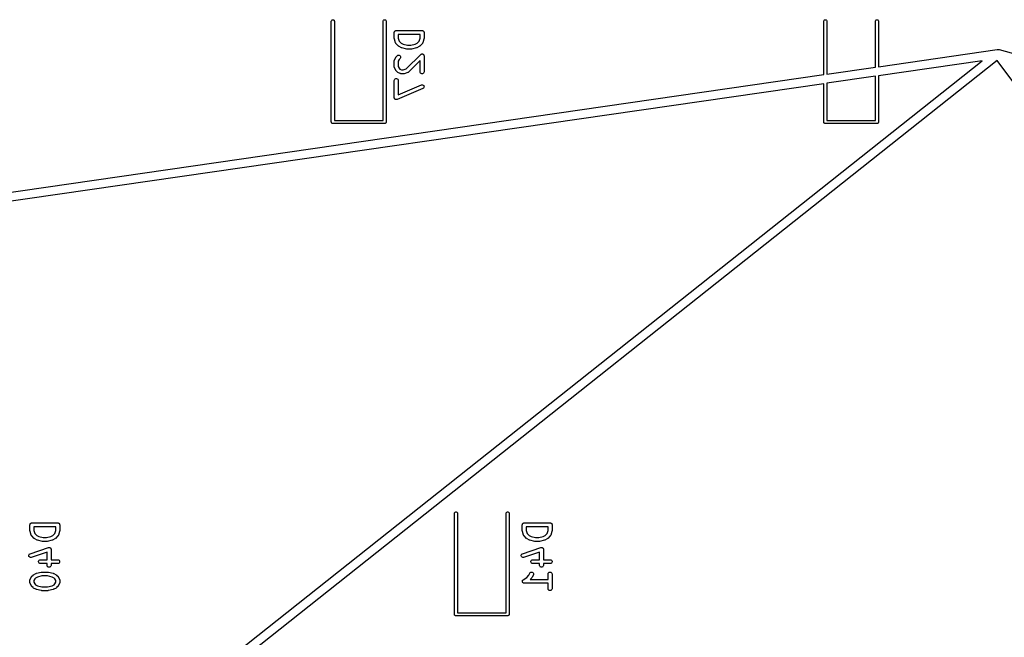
# Model space of a CAD drawing. Extents: x 48 to 353, y -143 to -50.
# Tile 62 of 70: x 270 to 308, y -98 to -74. Entities that reach past the tile are written whole.
import ezdxf

# ---------------------------------------------------------------- set-up
doc = ezdxf.new("R2010")
doc.units = 0
doc.header["$MEASUREMENT"] = 0
doc.layers.add('BLACK', color=7, linetype='CONTINUOUS')

msp = doc.modelspace()

# ---------------------------------------------------------------- linework, layer by layer
at = {"layer": 'Black'}
for p, q in [((282.309, -74.55), (282.312, -74.5295)), ((282.309, -78.45), (282.309, -74.55)), ((282.312, -74.5295), (282.323, -74.5114)), ((282.323, -74.5114), (282.339, -74.498)), ((282.339, -74.498), (282.358, -74.4909)), ((282.358, -74.4909), (282.379, -74.4909)), ((282.379, -74.4909), (282.399, -74.498)), ((282.399, -74.498), (282.415, -74.5114)), ((282.415, -74.5114), (282.425, -74.5295)), ((282.425, -74.5295), (282.429, -74.55)), ((282.429, -74.55), (282.429, -78.39)), ((284.309, -74.55), (284.312, -74.5295)), ((284.309, -78.39), (284.309, -74.55)), ((284.312, -74.5295), (284.323, -74.5114)), ((284.323, -74.5114), (284.339, -74.498)), ((284.339, -74.498), (284.358, -74.4909)), ((284.358, -74.4909), (284.379, -74.4909)), ((284.379, -74.4909), (284.399, -74.498)), ((284.399, -74.498), (284.415, -74.5114)), ((284.415, -74.5114), (284.425, -74.5295)), ((284.425, -74.5295), (284.429, -74.55)), ((284.429, -74.55), (284.429, -78.45)), ((301.359, -74.55), (301.362, -74.5295)), ((301.359, -76.6166), (301.359, -74.55)), ((301.362, -74.5295), (301.373, -74.5114)), ((301.373, -74.5114), (301.389, -74.498)), ((301.389, -74.498), (301.408, -74.4909)), ((301.408, -74.4909), (301.429, -74.4909)), ((301.429, -74.4909), (301.449, -74.498)), ((301.449, -74.498), (301.465, -74.5114)), ((301.465, -74.5114), (301.475, -74.5295)), ((301.475, -74.5295), (301.479, -74.55)), ((301.479, -74.55), (301.479, -76.5993)), ((303.359, -74.55), (303.362, -74.5295)), ((303.359, -76.3276), (303.359, -74.55)), ((303.362, -74.5295), (303.373, -74.5114)), ((303.373, -74.5114), (303.389, -74.498)), ((303.389, -74.498), (303.408, -74.4909)), ((303.408, -74.4909), (303.429, -74.4909)), ((303.429, -74.4909), (303.449, -74.498)), ((303.449, -74.498), (303.465, -74.5114)), ((303.465, -74.5114), (303.475, -74.5295)), ((303.475, -74.5295), (303.479, -74.55)), ((303.479, -74.55), (303.479, -76.3103)), ((284.746, -74.9857), (284.747, -74.9793)), ((284.746, -75.2238), (284.746, -74.9857)), ((284.747, -74.9727), (284.75, -74.9665)), ((284.747, -74.9793), (284.747, -74.9727)), ((284.75, -74.9665), (284.751, -74.9601)), ((284.751, -74.9601), (284.754, -74.9544)), ((284.754, -74.9544), (284.756, -74.9482)), ((284.756, -74.9482), (284.76, -74.9432)), ((284.76, -74.9432), (284.764, -74.9375)), ((284.764, -74.9375), (284.769, -74.9333)), ((284.769, -74.9333), (284.773, -74.9283)), ((284.773, -74.9283), (284.779, -74.925)), ((284.779, -74.925), (284.784, -74.9208)), ((284.784, -74.9208), (284.79, -74.9185)), ((284.79, -74.9185), (284.795, -74.9152)), ((284.795, -74.9152), (284.802, -74.9141)), ((284.802, -74.9141), (284.808, -74.9119)), ((284.808, -74.9119), (284.815, -74.9119)), ((284.815, -74.9119), (284.821, -74.9107)), ((284.821, -74.9107), (285.821, -74.9107)), ((285.821, -74.9107), (285.828, -74.9119)), ((285.828, -74.9119), (285.834, -74.9119)), ((285.834, -74.9119), (285.84, -74.9141)), ((285.84, -74.9141), (285.847, -74.9152)), ((285.847, -74.9152), (285.852, -74.9185)), ((285.852, -74.9185), (285.859, -74.9208)), ((285.859, -74.9208), (285.864, -74.925)), ((285.864, -74.925), (285.869, -74.9283)), ((285.869, -74.9283), (285.874, -74.9333)), ((285.874, -74.9333), (285.879, -74.9375)), ((285.879, -74.9375), (285.882, -74.9432)), ((285.882, -74.9432), (285.886, -74.9482)), ((285.886, -74.9482), (285.888, -74.9544)), ((285.888, -74.9544), (285.892, -74.9601)), ((285.892, -74.9601), (285.893, -74.9665)), ((285.893, -74.9665), (285.895, -74.9727)), ((285.895, -74.9727), (285.895, -74.9793)), ((285.895, -74.9793), (285.896, -74.9857)), ((285.896, -74.9857), (285.896, -75.2238)), ((284.748, -75.2356), (284.746, -75.2238)), ((284.75, -75.2475), (284.748, -75.2356)), ((284.798, -75.3904), (284.75, -75.2475)), ((284.8, -75.3942), (284.798, -75.3904)), ((284.801, -75.3984), (284.8, -75.3942)), ((284.806, -75.4056), (284.801, -75.3984)), ((284.81, -75.4133), (284.806, -75.4056)), ((284.813, -75.4162), (284.81, -75.4133)), ((284.816, -75.4197), (284.813, -75.4162)), ((284.911, -75.5149), (284.816, -75.4197)), ((284.896, -75.0607), (284.896, -75.2116)), ((285.746, -75.0607), (284.896, -75.0607)), ((284.896, -75.2116), (284.934, -75.3262)), ((284.934, -75.3262), (285.008, -75.4003)), ((285.008, -75.4003), (285.085, -75.4388)), ((285.557, -75.4388), (285.634, -75.4003)), ((285.634, -75.4003), (285.708, -75.3262)), ((285.708, -75.3262), (285.746, -75.2116)), ((285.827, -75.4197), (285.731, -75.5149)), ((285.746, -75.2116), (285.746, -75.0607)), ((285.829, -75.4162), (285.827, -75.4197)), ((285.832, -75.4133), (285.829, -75.4162)), ((285.836, -75.4056), (285.832, -75.4133)), ((285.841, -75.3984), (285.836, -75.4056)), ((285.843, -75.3942), (285.841, -75.3984)), ((285.845, -75.3904), (285.843, -75.3942)), ((285.892, -75.2475), (285.845, -75.3904)), ((285.894, -75.2356), (285.892, -75.2475)), ((285.896, -75.2238), (285.894, -75.2356)), ((284.921, -75.5218), (284.911, -75.5149)), ((284.93, -75.529), (284.921, -75.5218)), ((285.026, -75.5766), (284.93, -75.529)), ((285.034, -75.5789), (285.026, -75.5766)), ((285.041, -75.5823), (285.034, -75.5789)), ((285.232, -75.6299), (285.041, -75.5823)), ((285.085, -75.4388), (285.259, -75.4821)), ((285.241, -75.6305), (285.232, -75.6299)), ((285.25, -75.6321), (285.241, -75.6305)), ((285.393, -75.6321), (285.25, -75.6321)), ((285.259, -75.4821), (285.383, -75.4821)), ((285.383, -75.4821), (285.557, -75.4388)), ((285.402, -75.6305), (285.393, -75.6321)), ((285.411, -75.6299), (285.402, -75.6305)), ((285.601, -75.5823), (285.411, -75.6299)), ((285.609, -75.5789), (285.601, -75.5823)), ((285.617, -75.5766), (285.609, -75.5789)), ((285.712, -75.529), (285.617, -75.5766)), ((285.721, -75.5218), (285.712, -75.529)), ((285.731, -75.5149), (285.721, -75.5218)), ((303.479, -76.3103), (308.077, -75.6458)), ((308.077, -75.6458), (308.08, -75.6459)), ((308.08, -75.6459), (308.082, -75.6452)), ((308.082, -75.6452), (308.085, -75.6453)), ((308.085, -75.6453), (308.088, -75.6445)), ((308.088, -75.6445), (308.098, -75.6454)), ((308.098, -75.6454), (308.107, -75.6441)), ((308.107, -75.6441), (308.122, -75.6472)), ((308.122, -75.6472), (308.138, -75.6477)), ((308.138, -75.6477), (308.14, -75.6486)), ((308.14, -75.6486), (308.143, -75.6488)), ((308.143, -75.6488), (308.146, -75.6501)), ((308.146, -75.6501), (308.149, -75.6504)), ((308.149, -75.6504), (352.472, -87.9376)), ((308.069, -76.0684), (260.616, -113.715)), ((260.616, -113.268), (307.485, -76.085)), ((284.746, -76.081), (284.747, -76.0767)), ((284.746, -76.319), (284.746, -76.081)), ((284.747, -76.0724), (284.749, -76.064)), ((284.747, -76.0767), (284.747, -76.0724)), ((284.749, -76.064), (284.751, -76.0553)), ((284.751, -76.0553), (284.753, -76.0516)), ((284.753, -76.0516), (284.754, -76.0474)), ((284.754, -76.0474), (284.802, -75.9522)), ((284.802, -75.9522), (284.809, -75.9425)), ((284.809, -75.9425), (284.816, -75.9327)), ((284.816, -75.9327), (284.863, -75.8851)), ((284.863, -75.8851), (284.885, -75.8701)), ((284.885, -75.8701), (284.91, -75.8634)), ((284.93, -76.0301), (284.896, -76.0987)), ((284.896, -76.0987), (284.896, -76.3013)), ((284.91, -75.8634), (284.936, -75.8657)), ((284.969, -75.9911), (284.93, -76.0301)), ((284.936, -75.8657), (284.959, -75.8767)), ((284.959, -75.8767), (284.978, -75.8951)), ((284.984, -75.9698), (284.969, -75.9911)), ((284.978, -75.8951), (284.989, -75.9187)), ((284.991, -75.9446), (284.984, -75.9698)), ((284.989, -75.9187), (284.991, -75.9446)), ((285.209, -76.3964), (285.768, -75.8374)), ((285.746, -76.0715), (285.303, -76.5149)), ((285.746, -76.5095), (285.746, -76.0715)), ((285.768, -75.8374), (285.776, -75.8318)), ((285.776, -75.8318), (285.784, -75.8255)), ((285.784, -75.8255), (285.787, -75.8244)), ((285.787, -75.8244), (285.789, -75.8225)), ((285.789, -75.8225), (285.799, -75.82)), ((285.799, -75.82), (285.808, -75.8166)), ((285.808, -75.8166), (285.811, -75.8166)), ((285.811, -75.8166), (285.815, -75.8158)), ((285.815, -75.8158), (285.824, -75.8166)), ((285.824, -75.8166), (285.834, -75.8166)), ((285.834, -75.8166), (285.837, -75.8177)), ((285.837, -75.8177), (285.841, -75.818)), ((285.841, -75.818), (285.849, -75.8222)), ((285.849, -75.8222), (285.859, -75.8255)), ((285.859, -75.8255), (285.861, -75.8276)), ((285.861, -75.8276), (285.864, -75.829)), ((285.864, -75.829), (285.871, -75.836)), ((285.871, -75.836), (285.879, -75.8423)), ((285.879, -75.8423), (285.88, -75.8451)), ((285.88, -75.8451), (285.883, -75.8475)), ((285.883, -75.8475), (285.887, -75.8563)), ((285.887, -75.8563), (285.892, -75.8648)), ((285.892, -75.8648), (285.892, -75.8681)), ((285.892, -75.8681), (285.894, -75.8711)), ((285.894, -75.8711), (285.894, -75.8808)), ((285.894, -75.8808), (285.896, -75.8905)), ((285.896, -75.8905), (285.896, -76.5095)), ((307.485, -76.085), (303.479, -76.6639)), ((329.023, -104.3), (308.069, -76.0684)), ((284.747, -76.3233), (284.746, -76.319)), ((284.747, -76.3276), (284.747, -76.3233)), ((284.749, -76.336), (284.747, -76.3276)), ((284.751, -76.3447), (284.749, -76.336)), ((284.753, -76.3484), (284.751, -76.3447)), ((284.754, -76.3526), (284.753, -76.3484)), ((284.802, -76.4478), (284.754, -76.3526)), ((284.809, -76.4575), (284.802, -76.4478)), ((284.816, -76.4673), (284.809, -76.4575)), ((284.863, -76.5149), (284.816, -76.4673)), ((284.873, -76.5218), (284.863, -76.5149)), ((284.883, -76.529), (284.873, -76.5218)), ((284.978, -76.5766), (284.883, -76.529)), ((284.896, -76.3013), (284.93, -76.3699)), ((284.93, -76.3699), (284.961, -76.4003)), ((284.961, -76.4003), (285.029, -76.4345)), ((285.029, -76.4345), (285.095, -76.4345)), ((285.095, -76.4345), (285.209, -76.3964)), ((285.273, -76.5331), (285.131, -76.5807)), ((285.277, -76.531), (285.273, -76.5331)), ((285.281, -76.5299), (285.277, -76.531)), ((285.289, -76.5248), (285.281, -76.5299)), ((285.296, -76.5207), (285.289, -76.5248)), ((285.299, -76.5174), (285.296, -76.5207)), ((285.303, -76.5149), (285.299, -76.5174)), ((285.751, -76.5352), (285.746, -76.5095)), ((285.764, -76.5577), (285.751, -76.5352)), ((285.784, -76.5745), (285.764, -76.5577)), ((285.879, -76.5577), (285.859, -76.5745)), ((285.892, -76.5352), (285.879, -76.5577)), ((285.896, -76.5095), (285.892, -76.5352)), ((301.479, -76.5993), (303.359, -76.3276)), ((176.279, -94.6917), (301.359, -76.6166)), ((284.746, -76.8429), (284.751, -76.8172)), ((284.746, -77.5095), (284.746, -76.8429)), ((284.751, -76.8172), (284.764, -76.7946)), ((284.764, -76.7946), (284.784, -76.7779)), ((284.784, -76.7779), (284.808, -76.769)), ((284.808, -76.769), (284.834, -76.769)), ((284.834, -76.769), (284.859, -76.7779)), ((284.859, -76.7779), (284.879, -76.7946)), ((284.879, -76.7946), (284.892, -76.8172)), ((284.892, -76.8172), (284.896, -76.8429)), ((284.896, -76.8429), (284.896, -77.3958)), ((284.982, -76.5778), (284.978, -76.5766)), ((284.986, -76.58), (284.982, -76.5778)), ((284.995, -76.5815), (284.986, -76.58)), ((285.003, -76.584), (284.995, -76.5815)), ((285.007, -76.5838), (285.003, -76.584)), ((285.012, -76.5845), (285.007, -76.5838)), ((285.107, -76.5845), (285.012, -76.5845)), ((285.119, -76.5824), (285.107, -76.5845)), ((285.131, -76.5807), (285.119, -76.5824)), ((285.808, -76.5834), (285.784, -76.5745)), ((285.834, -76.5834), (285.808, -76.5834)), ((285.859, -76.5745), (285.834, -76.5834)), ((303.359, -76.6813), (301.479, -76.9529)), ((301.479, -76.9529), (301.479, -78.39)), ((303.359, -78.39), (303.359, -76.6813)), ((303.479, -76.6639), (303.479, -78.45)), ((301.359, -76.9703), (176.762, -94.9756)), ((285.851, -77.1499), (284.851, -77.5785)), ((284.896, -77.3958), (285.792, -77.012)), ((285.792, -77.012), (285.817, -77.0061)), ((285.817, -77.0061), (285.843, -77.0092)), ((285.843, -77.0092), (285.866, -77.0209)), ((285.872, -77.1356), (285.851, -77.1499)), ((285.866, -77.0209), (285.884, -77.0399)), ((285.888, -77.1148), (285.872, -77.1356)), ((285.884, -77.0399), (285.894, -77.0638)), ((285.896, -77.0898), (285.888, -77.1148)), ((285.894, -77.0638), (285.896, -77.0898)), ((301.359, -78.45), (301.359, -76.9703)), ((284.748, -77.518), (284.746, -77.5095)), ((284.748, -77.5266), (284.748, -77.518)), ((284.75, -77.5308), (284.748, -77.5266)), ((284.751, -77.5352), (284.75, -77.5308)), ((284.755, -77.5427), (284.751, -77.5352)), ((284.758, -77.5506), (284.755, -77.5427)), ((284.761, -77.5539), (284.758, -77.5506)), ((284.764, -77.5577), (284.761, -77.5539)), ((284.77, -77.5633), (284.764, -77.5577)), ((284.776, -77.5696), (284.77, -77.5633)), ((284.78, -77.5716), (284.776, -77.5696)), ((284.784, -77.5745), (284.78, -77.5716)), ((284.792, -77.5774), (284.784, -77.5745)), ((284.799, -77.5813), (284.792, -77.5774)), ((284.804, -77.5819), (284.799, -77.5813)), ((284.808, -77.5834), (284.804, -77.5819)), ((284.817, -77.5834), (284.808, -77.5834)), ((284.825, -77.5844), (284.817, -77.5834)), ((284.83, -77.5834), (284.825, -77.5844)), ((284.834, -77.5834), (284.83, -77.5834)), ((284.842, -77.5804), (284.834, -77.5834)), ((284.851, -77.5785), (284.842, -77.5804)), ((282.31, -78.4552), (282.309, -78.45)), ((282.31, -78.4604), (282.31, -78.4552)), ((282.311, -78.4653), (282.31, -78.4604)), ((282.312, -78.4705), (282.311, -78.4653)), ((282.315, -78.4751), (282.312, -78.4705)), ((282.317, -78.48), (282.315, -78.4751)), ((282.429, -78.39), (284.309, -78.39)), ((284.423, -78.4751), (284.421, -78.48)), ((284.425, -78.4705), (284.423, -78.4751)), ((284.426, -78.4653), (284.425, -78.4705)), ((284.428, -78.4604), (284.426, -78.4653)), ((284.429, -78.45), (284.428, -78.4552)), ((284.428, -78.4552), (284.428, -78.4604)), ((301.36, -78.4552), (301.359, -78.45)), ((301.36, -78.4604), (301.36, -78.4552)), ((301.361, -78.4653), (301.36, -78.4604)), ((301.362, -78.4705), (301.361, -78.4653)), ((301.365, -78.4751), (301.362, -78.4705)), ((301.367, -78.48), (301.365, -78.4751)), ((301.479, -78.39), (303.359, -78.39)), ((303.473, -78.4751), (303.471, -78.48)), ((303.475, -78.4705), (303.473, -78.4751)), ((303.476, -78.4653), (303.475, -78.4705)), ((303.478, -78.4604), (303.476, -78.4653)), ((303.479, -78.45), (303.478, -78.4552)), ((303.478, -78.4552), (303.478, -78.4604)), ((282.32, -78.484), (282.317, -78.48)), ((282.323, -78.4886), (282.32, -78.484)), ((282.327, -78.4919), (282.323, -78.4886)), ((282.33, -78.496), (282.327, -78.4919)), ((282.335, -78.4986), (282.33, -78.496)), ((282.339, -78.502), (282.335, -78.4986)), ((282.344, -78.5038), (282.339, -78.502)), ((282.348, -78.5064), (282.344, -78.5038)), ((282.353, -78.5073), (282.348, -78.5064)), ((282.358, -78.5091), (282.353, -78.5073)), ((282.364, -78.5091), (282.358, -78.5091)), ((282.369, -78.51), (282.364, -78.5091)), ((284.369, -78.51), (282.369, -78.51)), ((284.374, -78.5091), (284.369, -78.51)), ((284.379, -78.5091), (284.374, -78.5091)), ((284.384, -78.5073), (284.379, -78.5091)), ((284.389, -78.5064), (284.384, -78.5073)), ((284.394, -78.5038), (284.389, -78.5064)), ((284.399, -78.502), (284.394, -78.5038)), ((284.403, -78.4986), (284.399, -78.502)), ((284.407, -78.496), (284.403, -78.4986)), ((284.411, -78.4919), (284.407, -78.496)), ((284.415, -78.4886), (284.411, -78.4919)), ((284.417, -78.484), (284.415, -78.4886)), ((284.421, -78.48), (284.417, -78.484)), ((301.37, -78.484), (301.367, -78.48)), ((301.373, -78.4886), (301.37, -78.484)), ((301.377, -78.4919), (301.373, -78.4886)), ((301.38, -78.496), (301.377, -78.4919)), ((301.385, -78.4986), (301.38, -78.496)), ((301.389, -78.502), (301.385, -78.4986)), ((301.394, -78.5038), (301.389, -78.502)), ((301.398, -78.5064), (301.394, -78.5038)), ((301.403, -78.5073), (301.398, -78.5064)), ((301.408, -78.5091), (301.403, -78.5073)), ((301.414, -78.5091), (301.408, -78.5091)), ((301.419, -78.51), (301.414, -78.5091)), ((303.419, -78.51), (301.419, -78.51)), ((303.424, -78.5091), (303.419, -78.51)), ((303.429, -78.5091), (303.424, -78.5091)), ((303.434, -78.5073), (303.429, -78.5091)), ((303.439, -78.5064), (303.434, -78.5073)), ((303.444, -78.5038), (303.439, -78.5064)), ((303.449, -78.502), (303.444, -78.5038)), ((303.453, -78.4986), (303.449, -78.502)), ((303.457, -78.496), (303.453, -78.4986)), ((303.461, -78.4919), (303.457, -78.496)), ((303.465, -78.4886), (303.461, -78.4919)), ((303.467, -78.484), (303.465, -78.4886)), ((303.471, -78.48), (303.467, -78.484)), ((287.071, -93.6), (287.075, -93.5795)), ((287.071, -97.5), (287.071, -93.6)), ((287.075, -93.5795), (287.085, -93.5614)), ((287.085, -93.5614), (287.101, -93.548)), ((287.101, -93.548), (287.121, -93.5409)), ((287.121, -93.5409), (287.142, -93.5409)), ((287.142, -93.5409), (287.161, -93.548)), ((287.161, -93.548), (287.177, -93.5614)), ((287.177, -93.5614), (287.188, -93.5795)), ((287.188, -93.5795), (287.191, -93.6)), ((287.191, -93.6), (287.191, -97.44)), ((289.071, -93.6), (289.075, -93.5795)), ((289.071, -97.44), (289.071, -93.6)), ((289.075, -93.5795), (289.085, -93.5614)), ((289.085, -93.5614), (289.101, -93.548)), ((289.101, -93.548), (289.121, -93.5409)), ((289.121, -93.5409), (289.142, -93.5409)), ((289.142, -93.5409), (289.161, -93.548)), ((289.161, -93.548), (289.177, -93.5614)), ((289.177, -93.5614), (289.188, -93.5795)), ((289.188, -93.5795), (289.191, -93.6)), ((289.191, -93.6), (289.191, -97.5)), ((270.649, -94.0357), (270.651, -94.0293)), ((270.649, -94.2738), (270.649, -94.0357)), ((270.651, -94.0227), (270.653, -94.0165)), ((270.651, -94.0293), (270.651, -94.0227)), ((270.653, -94.0165), (270.654, -94.0101)), ((270.654, -94.0101), (270.657, -94.0044)), ((270.657, -94.0044), (270.659, -93.9982)), ((270.659, -93.9982), (270.664, -93.9932)), ((270.664, -93.9932), (270.667, -93.9875)), ((270.667, -93.9875), (270.672, -93.9833)), ((270.672, -93.9833), (270.676, -93.9783)), ((270.676, -93.9783), (270.682, -93.975)), ((270.682, -93.975), (270.687, -93.9708)), ((270.687, -93.9708), (270.693, -93.9685)), ((270.693, -93.9685), (270.699, -93.9652)), ((270.699, -93.9652), (270.705, -93.9641)), ((270.705, -93.9641), (270.711, -93.9619)), ((270.711, -93.9619), (270.718, -93.9619)), ((270.718, -93.9619), (270.724, -93.9607)), ((270.724, -93.9607), (271.724, -93.9607)), ((271.724, -93.9607), (271.731, -93.9619)), ((271.731, -93.9619), (271.737, -93.9619)), ((271.737, -93.9619), (271.744, -93.9641)), ((271.744, -93.9641), (271.75, -93.9652)), ((271.75, -93.9652), (271.756, -93.9685)), ((271.756, -93.9685), (271.762, -93.9708)), ((271.762, -93.9708), (271.767, -93.975)), ((271.767, -93.975), (271.773, -93.9783)), ((271.773, -93.9783), (271.777, -93.9833)), ((271.777, -93.9833), (271.782, -93.9875)), ((271.782, -93.9875), (271.785, -93.9932)), ((271.785, -93.9932), (271.789, -93.9982)), ((271.789, -93.9982), (271.792, -94.0044)), ((271.792, -94.0044), (271.795, -94.0101)), ((271.795, -94.0101), (271.796, -94.0165)), ((271.796, -94.0165), (271.798, -94.0227)), ((271.798, -94.0227), (271.798, -94.0293)), ((271.798, -94.0293), (271.799, -94.0357)), ((271.799, -94.0357), (271.799, -94.2738)), ((289.699, -94.0357), (289.701, -94.0293)), ((289.699, -94.2738), (289.699, -94.0357)), ((289.701, -94.0227), (289.703, -94.0165)), ((289.701, -94.0293), (289.701, -94.0227)), ((289.703, -94.0165), (289.704, -94.0101)), ((289.704, -94.0101), (289.707, -94.0044)), ((289.707, -94.0044), (289.709, -93.9982)), ((289.709, -93.9982), (289.714, -93.9932)), ((289.714, -93.9932), (289.717, -93.9875)), ((289.717, -93.9875), (289.722, -93.9833)), ((289.722, -93.9833), (289.726, -93.9783)), ((289.726, -93.9783), (289.732, -93.975)), ((289.732, -93.975), (289.737, -93.9708)), ((289.737, -93.9708), (289.743, -93.9685)), ((289.743, -93.9685), (289.749, -93.9652)), ((289.749, -93.9652), (289.755, -93.9641)), ((289.755, -93.9641), (289.761, -93.9619)), ((289.761, -93.9619), (289.768, -93.9619)), ((289.768, -93.9619), (289.774, -93.9607)), ((289.774, -93.9607), (290.774, -93.9607)), ((290.774, -93.9607), (290.781, -93.9619)), ((290.781, -93.9619), (290.787, -93.9619)), ((290.787, -93.9619), (290.794, -93.9641)), ((290.794, -93.9641), (290.8, -93.9652)), ((290.8, -93.9652), (290.806, -93.9685)), ((290.806, -93.9685), (290.812, -93.9708)), ((290.812, -93.9708), (290.817, -93.975)), ((290.817, -93.975), (290.823, -93.9783)), ((290.823, -93.9783), (290.827, -93.9833)), ((290.827, -93.9833), (290.832, -93.9875)), ((290.832, -93.9875), (290.835, -93.9932)), ((290.835, -93.9932), (290.839, -93.9982)), ((290.839, -93.9982), (290.842, -94.0044)), ((290.842, -94.0044), (290.845, -94.0101)), ((290.845, -94.0101), (290.846, -94.0165)), ((290.846, -94.0165), (290.848, -94.0227)), ((290.848, -94.0227), (290.848, -94.0293)), ((290.848, -94.0293), (290.849, -94.0357)), ((290.849, -94.0357), (290.849, -94.2738)), ((270.651, -94.2856), (270.649, -94.2738)), ((270.653, -94.2975), (270.651, -94.2856)), ((270.701, -94.4404), (270.653, -94.2975)), ((270.703, -94.4442), (270.701, -94.4404)), ((270.704, -94.4484), (270.703, -94.4442)), ((270.709, -94.4556), (270.704, -94.4484)), ((270.713, -94.4633), (270.709, -94.4556)), ((270.716, -94.4662), (270.713, -94.4633)), ((270.719, -94.4697), (270.716, -94.4662)), ((270.814, -94.5649), (270.719, -94.4697)), ((270.799, -94.1107), (270.799, -94.2616)), ((271.649, -94.1107), (270.799, -94.1107)), ((270.799, -94.2616), (270.838, -94.3762)), ((270.838, -94.3762), (270.912, -94.4503)), ((270.912, -94.4503), (270.989, -94.4888)), ((271.46, -94.4888), (271.537, -94.4503)), ((271.537, -94.4503), (271.611, -94.3762)), ((271.611, -94.3762), (271.649, -94.2616)), ((271.73, -94.4697), (271.635, -94.5649)), ((271.649, -94.2616), (271.649, -94.1107)), ((271.732, -94.4662), (271.73, -94.4697)), ((271.736, -94.4633), (271.732, -94.4662)), ((271.74, -94.4556), (271.736, -94.4633)), ((271.745, -94.4484), (271.74, -94.4556)), ((271.746, -94.4442), (271.745, -94.4484)), ((271.748, -94.4404), (271.746, -94.4442)), ((271.796, -94.2975), (271.748, -94.4404)), ((271.797, -94.2856), (271.796, -94.2975)), ((271.799, -94.2738), (271.797, -94.2856)), ((289.701, -94.2856), (289.699, -94.2738)), ((289.703, -94.2975), (289.701, -94.2856)), ((289.751, -94.4404), (289.703, -94.2975)), ((289.753, -94.4442), (289.751, -94.4404)), ((289.754, -94.4484), (289.753, -94.4442)), ((289.759, -94.4556), (289.754, -94.4484)), ((289.763, -94.4633), (289.759, -94.4556)), ((289.766, -94.4662), (289.763, -94.4633)), ((289.769, -94.4697), (289.766, -94.4662)), ((289.864, -94.5649), (289.769, -94.4697)), ((289.849, -94.1107), (289.849, -94.2616)), ((290.699, -94.1107), (289.849, -94.1107)), ((289.849, -94.2616), (289.888, -94.3762)), ((289.888, -94.3762), (289.962, -94.4503)), ((289.962, -94.4503), (290.039, -94.4888)), ((290.51, -94.4888), (290.587, -94.4503)), ((290.587, -94.4503), (290.661, -94.3762)), ((290.661, -94.3762), (290.699, -94.2616)), ((290.78, -94.4697), (290.685, -94.5649)), ((290.699, -94.2616), (290.699, -94.1107)), ((290.782, -94.4662), (290.78, -94.4697)), ((290.786, -94.4633), (290.782, -94.4662)), ((290.79, -94.4556), (290.786, -94.4633)), ((290.795, -94.4484), (290.79, -94.4556)), ((290.796, -94.4442), (290.795, -94.4484)), ((290.798, -94.4404), (290.796, -94.4442)), ((290.846, -94.2975), (290.798, -94.4404)), ((290.847, -94.2856), (290.846, -94.2975)), ((290.849, -94.2738), (290.847, -94.2856)), ((270.824, -94.5718), (270.814, -94.5649)), ((270.834, -94.579), (270.824, -94.5718)), ((270.929, -94.6266), (270.834, -94.579)), ((270.937, -94.6289), (270.929, -94.6266)), ((270.944, -94.6323), (270.937, -94.6289)), ((271.135, -94.6799), (270.944, -94.6323)), ((270.989, -94.4888), (271.162, -94.5321)), ((271.144, -94.6805), (271.135, -94.6799)), ((271.153, -94.6821), (271.144, -94.6805)), ((271.296, -94.6821), (271.153, -94.6821)), ((271.162, -94.5321), (271.287, -94.5321)), ((271.287, -94.5321), (271.46, -94.4888)), ((271.305, -94.6805), (271.296, -94.6821)), ((271.314, -94.6799), (271.305, -94.6805)), ((271.504, -94.6323), (271.314, -94.6799)), ((271.512, -94.6289), (271.504, -94.6323)), ((271.52, -94.6266), (271.512, -94.6289)), ((271.615, -94.579), (271.52, -94.6266)), ((271.625, -94.5718), (271.615, -94.579)), ((271.635, -94.5649), (271.625, -94.5718)), ((289.874, -94.5718), (289.864, -94.5649)), ((289.884, -94.579), (289.874, -94.5718)), ((289.979, -94.6266), (289.884, -94.579)), ((289.987, -94.6289), (289.979, -94.6266)), ((289.994, -94.6323), (289.987, -94.6289)), ((290.185, -94.6799), (289.994, -94.6323)), ((290.039, -94.4888), (290.212, -94.5321)), ((290.194, -94.6805), (290.185, -94.6799)), ((290.203, -94.6821), (290.194, -94.6805)), ((290.346, -94.6821), (290.203, -94.6821)), ((290.212, -94.5321), (290.337, -94.5321)), ((290.337, -94.5321), (290.51, -94.4888)), ((290.355, -94.6805), (290.346, -94.6821)), ((290.364, -94.6799), (290.355, -94.6805)), ((290.554, -94.6323), (290.364, -94.6799)), ((290.562, -94.6289), (290.554, -94.6323)), ((290.57, -94.6266), (290.562, -94.6289)), ((290.665, -94.579), (290.57, -94.6266)), ((290.675, -94.5718), (290.665, -94.579)), ((290.685, -94.5649), (290.675, -94.5718)), ((270.603, -95.2112), (270.613, -95.1869)), ((270.603, -95.2372), (270.603, -95.2112)), ((270.611, -95.2619), (270.603, -95.2372)), ((270.613, -95.1869), (270.63, -95.1674)), ((270.63, -95.1674), (270.653, -95.155)), ((270.653, -95.155), (271.367, -94.9169)), ((271.316, -95.0922), (270.7, -95.2973)), ((271.316, -95.3893), (271.316, -95.0922)), ((271.367, -94.9169), (271.373, -94.9161)), ((271.373, -94.9161), (271.378, -94.9142)), ((271.378, -94.9142), (271.386, -94.9142)), ((271.386, -94.9142), (271.393, -94.9131)), ((271.393, -94.9131), (271.399, -94.9142)), ((271.399, -94.9142), (271.404, -94.9142)), ((271.404, -94.9142), (271.411, -94.9168)), ((271.411, -94.9168), (271.419, -94.9183)), ((271.419, -94.9183), (271.423, -94.9212)), ((271.423, -94.9212), (271.429, -94.9231)), ((271.429, -94.9231), (271.434, -94.928)), ((271.434, -94.928), (271.441, -94.932)), ((271.441, -94.932), (271.444, -94.9363)), ((271.444, -94.9363), (271.449, -94.9399)), ((271.449, -94.9399), (271.452, -94.9464)), ((271.452, -94.9464), (271.457, -94.9524)), ((271.457, -94.9524), (271.459, -94.9576)), ((271.459, -94.9576), (271.462, -94.9624)), ((271.462, -94.9624), (271.463, -94.9699)), ((271.463, -94.9699), (271.465, -94.9771)), ((271.465, -94.9771), (271.465, -94.9826)), ((271.465, -94.9826), (271.466, -94.9881)), ((271.466, -94.9881), (271.466, -95.3893)), ((289.653, -95.2112), (289.663, -95.1869)), ((289.653, -95.2372), (289.653, -95.2112)), ((289.661, -95.2619), (289.653, -95.2372)), ((289.663, -95.1869), (289.68, -95.1674)), ((289.68, -95.1674), (289.703, -95.155)), ((289.703, -95.155), (290.417, -94.9169)), ((290.366, -95.0922), (289.75, -95.2973)), ((290.366, -95.3893), (290.366, -95.0922)), ((290.417, -94.9169), (290.423, -94.9161)), ((290.423, -94.9161), (290.428, -94.9142)), ((290.428, -94.9142), (290.436, -94.9142)), ((290.436, -94.9142), (290.443, -94.9131)), ((290.443, -94.9131), (290.449, -94.9142)), ((290.449, -94.9142), (290.454, -94.9142)), ((290.454, -94.9142), (290.461, -94.9168)), ((290.461, -94.9168), (290.469, -94.9183)), ((290.469, -94.9183), (290.473, -94.9212)), ((290.473, -94.9212), (290.479, -94.9231)), ((290.479, -94.9231), (290.484, -94.928)), ((290.484, -94.928), (290.491, -94.932)), ((290.491, -94.932), (290.494, -94.9363)), ((290.494, -94.9363), (290.499, -94.9399)), ((290.499, -94.9399), (290.502, -94.9464)), ((290.502, -94.9464), (290.507, -94.9524)), ((290.507, -94.9524), (290.509, -94.9576)), ((290.509, -94.9576), (290.512, -94.9624)), ((290.512, -94.9624), (290.513, -94.9699)), ((290.513, -94.9699), (290.515, -94.9771)), ((290.515, -94.9771), (290.515, -94.9826)), ((290.515, -94.9826), (290.516, -94.9881)), ((290.516, -94.9881), (290.516, -95.3893)), ((270.627, -95.2823), (270.611, -95.2619)), ((270.649, -95.2959), (270.627, -95.2823)), ((270.675, -95.3012), (270.649, -95.2959)), ((270.7, -95.2973), (270.675, -95.3012)), ((270.984, -95.4513), (270.993, -95.4268)), ((270.984, -95.4773), (270.984, -95.4513)), ((270.993, -95.5018), (270.984, -95.4773)), ((270.993, -95.4268), (271.01, -95.4068)), ((271.01, -95.5217), (270.993, -95.5018)), ((271.01, -95.4068), (271.032, -95.3938)), ((271.032, -95.5348), (271.01, -95.5217)), ((271.032, -95.3938), (271.058, -95.3893)), ((271.058, -95.5393), (271.032, -95.5348)), ((271.058, -95.3893), (271.316, -95.3893)), ((271.316, -95.5393), (271.058, -95.5393)), ((271.316, -95.6071), (271.316, -95.5393)), ((271.321, -95.6328), (271.316, -95.6071)), ((271.466, -95.6071), (271.462, -95.6328)), ((271.466, -95.3893), (271.724, -95.3893)), ((271.724, -95.5393), (271.466, -95.5393)), ((271.466, -95.5393), (271.466, -95.6071)), ((271.724, -95.3893), (271.75, -95.3938)), ((271.75, -95.5348), (271.724, -95.5393)), ((271.75, -95.3938), (271.773, -95.4068)), ((271.773, -95.5217), (271.75, -95.5348)), ((271.773, -95.4068), (271.789, -95.4268)), ((271.789, -95.5018), (271.773, -95.5217)), ((271.789, -95.4268), (271.798, -95.4513)), ((271.798, -95.4773), (271.789, -95.5018)), ((271.798, -95.4513), (271.798, -95.4773)), ((289.677, -95.2823), (289.661, -95.2619)), ((289.699, -95.2959), (289.677, -95.2823)), ((289.725, -95.3012), (289.699, -95.2959)), ((289.75, -95.2973), (289.725, -95.3012)), ((290.034, -95.4513), (290.043, -95.4268)), ((290.034, -95.4773), (290.034, -95.4513)), ((290.043, -95.5018), (290.034, -95.4773)), ((290.043, -95.4268), (290.06, -95.4068)), ((290.06, -95.5217), (290.043, -95.5018)), ((290.06, -95.4068), (290.082, -95.3938)), ((290.082, -95.5348), (290.06, -95.5217)), ((290.082, -95.3938), (290.108, -95.3893)), ((290.108, -95.5393), (290.082, -95.5348)), ((290.108, -95.3893), (290.366, -95.3893)), ((290.366, -95.5393), (290.108, -95.5393)), ((290.366, -95.6071), (290.366, -95.5393)), ((290.371, -95.6328), (290.366, -95.6071)), ((290.516, -95.6071), (290.512, -95.6328)), ((290.516, -95.3893), (290.774, -95.3893)), ((290.774, -95.5393), (290.516, -95.5393)), ((290.516, -95.5393), (290.516, -95.6071)), ((290.774, -95.3893), (290.8, -95.3938)), ((290.8, -95.5348), (290.774, -95.5393)), ((290.8, -95.3938), (290.823, -95.4068)), ((290.823, -95.5217), (290.8, -95.5348)), ((290.823, -95.4068), (290.839, -95.4268)), ((290.839, -95.5018), (290.823, -95.5217)), ((290.839, -95.4268), (290.848, -95.4513)), ((290.848, -95.4773), (290.839, -95.5018)), ((290.848, -95.4513), (290.848, -95.4773)), ((270.719, -96.0303), (270.767, -95.9827)), ((270.767, -95.9827), (270.776, -95.9758)), ((270.776, -95.9758), (270.786, -95.9686)), ((270.786, -95.9686), (270.881, -95.921)), ((270.881, -95.921), (270.889, -95.9187)), ((270.889, -95.9187), (270.897, -95.9153)), ((270.897, -95.9153), (271.087, -95.8677)), ((271.087, -95.8677), (271.096, -95.8671)), ((271.096, -95.8671), (271.105, -95.8655)), ((271.105, -95.8655), (271.343, -95.8655)), ((271.334, -95.6554), (271.321, -95.6328)), ((271.354, -95.6721), (271.334, -95.6554)), ((271.343, -95.8655), (271.352, -95.8671)), ((271.352, -95.8671), (271.362, -95.8677)), ((271.378, -95.681), (271.354, -95.6721)), ((271.362, -95.8677), (271.552, -95.9153)), ((271.404, -95.681), (271.378, -95.681)), ((271.429, -95.6721), (271.404, -95.681)), ((271.449, -95.6554), (271.429, -95.6721)), ((271.462, -95.6328), (271.449, -95.6554)), ((271.552, -95.9153), (271.56, -95.9187)), ((271.56, -95.9187), (271.567, -95.921)), ((271.567, -95.921), (271.663, -95.9686)), ((271.663, -95.9686), (271.672, -95.9758)), ((271.672, -95.9758), (271.682, -95.9827)), ((271.682, -95.9827), (271.73, -96.0303)), ((289.869, -96.0727), (289.951, -95.9913)), ((289.951, -95.9913), (289.993, -95.9069)), ((289.993, -95.9069), (290.009, -95.886)), ((290.009, -95.886), (290.03, -95.8717)), ((290.03, -95.8717), (290.056, -95.8656)), ((290.056, -95.8656), (290.081, -95.8686)), ((290.127, -95.974), (290.08, -96.0693)), ((290.081, -95.8686), (290.105, -95.8802)), ((290.105, -95.8802), (290.123, -95.8992)), ((290.123, -95.8992), (290.133, -95.9231)), ((290.135, -95.9491), (290.127, -95.974)), ((290.133, -95.9231), (290.135, -95.9491)), ((290.384, -95.6554), (290.371, -95.6328)), ((290.404, -95.6721), (290.384, -95.6554)), ((290.428, -95.681), (290.404, -95.6721)), ((290.454, -95.681), (290.428, -95.681)), ((290.479, -95.6721), (290.454, -95.681)), ((290.499, -95.6554), (290.479, -95.6721)), ((290.512, -95.6328), (290.499, -95.6554)), ((290.699, -95.9405), (290.704, -95.9148)), ((290.699, -96.1512), (290.699, -95.9405)), ((290.704, -95.9148), (290.717, -95.8923)), ((290.717, -95.8923), (290.737, -95.8755)), ((290.737, -95.8755), (290.761, -95.8666)), ((290.761, -95.8666), (290.787, -95.8666)), ((290.787, -95.8666), (290.812, -95.8755)), ((290.812, -95.8755), (290.832, -95.8923)), ((290.832, -95.8923), (290.845, -95.9148)), ((290.845, -95.9148), (290.849, -95.9405)), ((290.849, -95.9405), (290.849, -96.5119)), ((270.649, -96.1786), (270.65, -96.1743)), ((270.649, -96.2738), (270.649, -96.1786)), ((270.65, -96.2781), (270.649, -96.2738)), ((270.65, -96.17), (270.652, -96.1616)), ((270.65, -96.1743), (270.65, -96.17)), ((270.65, -96.2824), (270.65, -96.2781)), ((270.652, -96.2908), (270.65, -96.2824)), ((270.652, -96.1616), (270.654, -96.1529)), ((270.654, -96.2995), (270.652, -96.2908)), ((270.654, -96.1529), (270.656, -96.1492)), ((270.656, -96.3032), (270.654, -96.2995)), ((270.656, -96.1492), (270.657, -96.145)), ((270.657, -96.3074), (270.656, -96.3032)), ((270.657, -96.145), (270.705, -96.0498)), ((270.705, -96.4026), (270.657, -96.3074)), ((270.705, -96.0498), (270.712, -96.0401)), ((270.712, -96.0401), (270.719, -96.0303)), ((270.834, -96.1278), (270.799, -96.1963)), ((270.799, -96.1963), (270.799, -96.2561)), ((270.799, -96.2561), (270.834, -96.3246)), ((270.864, -96.0974), (270.834, -96.1278)), ((270.834, -96.3246), (270.864, -96.355)), ((270.941, -96.0589), (270.864, -96.0974)), ((270.864, -96.355), (270.941, -96.3935)), ((271.115, -96.0155), (270.941, -96.0589)), ((271.334, -96.0155), (271.115, -96.0155)), ((271.508, -96.0589), (271.334, -96.0155)), ((271.585, -96.0974), (271.508, -96.0589)), ((271.508, -96.3935), (271.585, -96.355)), ((271.615, -96.1278), (271.585, -96.0974)), ((271.585, -96.355), (271.615, -96.3246)), ((271.649, -96.1963), (271.615, -96.1278)), ((271.615, -96.3246), (271.649, -96.2561)), ((271.649, -96.2561), (271.649, -96.1963)), ((271.73, -96.0303), (271.737, -96.0401)), ((271.737, -96.0401), (271.744, -96.0498)), ((271.744, -96.0498), (271.791, -96.145)), ((271.791, -96.3074), (271.744, -96.4026)), ((271.791, -96.145), (271.793, -96.1492)), ((271.793, -96.3032), (271.791, -96.3074)), ((271.793, -96.1492), (271.795, -96.1529)), ((271.795, -96.2995), (271.793, -96.3032)), ((271.795, -96.1529), (271.796, -96.1616)), ((271.796, -96.2908), (271.795, -96.2995)), ((271.796, -96.1616), (271.799, -96.17)), ((271.799, -96.2824), (271.796, -96.2908)), ((271.799, -96.17), (271.799, -96.1743)), ((271.799, -96.1743), (271.799, -96.1786)), ((271.799, -96.1786), (271.799, -96.2738)), ((271.799, -96.2738), (271.799, -96.2781)), ((271.799, -96.2781), (271.799, -96.2824)), ((289.7, -96.231), (289.701, -96.2221)), ((289.701, -96.2351), (289.7, -96.231)), ((289.701, -96.2132), (289.702, -96.2093)), ((289.701, -96.2221), (289.701, -96.2132)), ((289.701, -96.2392), (289.701, -96.2351)), ((289.704, -96.2476), (289.701, -96.2392)), ((289.702, -96.2051), (289.706, -96.1971)), ((289.702, -96.2093), (289.702, -96.2051)), ((289.706, -96.2563), (289.704, -96.2476)), ((289.706, -96.1971), (289.709, -96.1887)), ((289.708, -96.2598), (289.706, -96.2563)), ((289.709, -96.2637), (289.708, -96.2598)), ((289.709, -96.1887), (289.712, -96.1855)), ((289.715, -96.2705), (289.709, -96.2637)), ((289.712, -96.1855), (289.714, -96.1818)), ((289.714, -96.1818), (289.72, -96.1756)), ((289.72, -96.278), (289.715, -96.2705)), ((289.72, -96.1756), (289.726, -96.1687)), ((289.724, -96.2805), (289.72, -96.278)), ((289.726, -96.2836), (289.724, -96.2805)), ((289.726, -96.1687), (289.73, -96.1667)), ((289.734, -96.2881), (289.726, -96.2836)), ((289.73, -96.1667), (289.733, -96.1638)), ((289.733, -96.1638), (289.869, -96.0727)), ((289.741, -96.2934), (289.734, -96.2881)), ((289.745, -96.2946), (289.741, -96.2934)), ((289.749, -96.2967), (289.745, -96.2946)), ((289.758, -96.2982), (289.749, -96.2967)), ((289.766, -96.3007), (289.758, -96.2982)), ((289.77, -96.3005), (289.766, -96.3007)), ((289.774, -96.3012), (289.77, -96.3005)), ((290.699, -96.3012), (289.774, -96.3012)), ((290.066, -96.0887), (290.003, -96.1512)), ((290.003, -96.1512), (290.699, -96.1512)), ((290.072, -96.0789), (290.066, -96.0887)), ((290.08, -96.0693), (290.072, -96.0789)), ((290.699, -96.5119), (290.699, -96.3012)), ((270.712, -96.4122), (270.705, -96.4026)), ((270.719, -96.4221), (270.712, -96.4122)), ((270.767, -96.4697), (270.719, -96.4221)), ((270.776, -96.4766), (270.767, -96.4697)), ((270.786, -96.4837), (270.776, -96.4766)), ((270.881, -96.5314), (270.786, -96.4837)), ((270.889, -96.5337), (270.881, -96.5314)), ((270.897, -96.537), (270.889, -96.5337)), ((271.087, -96.5847), (270.897, -96.537)), ((270.941, -96.3935), (271.115, -96.4369)), ((271.096, -96.5853), (271.087, -96.5847)), ((271.105, -96.5869), (271.096, -96.5853)), ((271.343, -96.5869), (271.105, -96.5869)), ((271.115, -96.4369), (271.334, -96.4369)), ((271.334, -96.4369), (271.508, -96.3935)), ((271.352, -96.5853), (271.343, -96.5869)), ((271.362, -96.5847), (271.352, -96.5853)), ((271.552, -96.537), (271.362, -96.5847)), ((271.56, -96.5337), (271.552, -96.537)), ((271.567, -96.5314), (271.56, -96.5337)), ((271.663, -96.4837), (271.567, -96.5314)), ((271.672, -96.4766), (271.663, -96.4837)), ((271.682, -96.4697), (271.672, -96.4766)), ((271.73, -96.4221), (271.682, -96.4697)), ((271.737, -96.4122), (271.73, -96.4221)), ((271.744, -96.4026), (271.737, -96.4122)), ((290.704, -96.5376), (290.699, -96.5119)), ((290.717, -96.5601), (290.704, -96.5376)), ((290.737, -96.5769), (290.717, -96.5601)), ((290.761, -96.5858), (290.737, -96.5769)), ((290.787, -96.5858), (290.761, -96.5858)), ((290.812, -96.5769), (290.787, -96.5858)), ((290.832, -96.5601), (290.812, -96.5769)), ((290.845, -96.5376), (290.832, -96.5601)), ((290.849, -96.5119), (290.845, -96.5376)), ((287.072, -97.5052), (287.071, -97.5)), ((287.072, -97.5104), (287.072, -97.5052)), ((287.074, -97.5153), (287.072, -97.5104)), ((287.075, -97.5205), (287.074, -97.5153)), ((287.077, -97.5251), (287.075, -97.5205)), ((287.191, -97.44), (289.071, -97.44)), ((289.188, -97.5205), (289.185, -97.5251)), ((289.189, -97.5153), (289.188, -97.5205)), ((289.19, -97.5104), (289.189, -97.5153)), ((289.191, -97.5), (289.19, -97.5052)), ((289.19, -97.5052), (289.19, -97.5104)), ((287.079, -97.53), (287.077, -97.5251)), ((287.083, -97.534), (287.079, -97.53)), ((287.085, -97.5386), (287.083, -97.534)), ((287.089, -97.5419), (287.085, -97.5386)), ((287.093, -97.546), (287.089, -97.5419)), ((287.097, -97.5486), (287.093, -97.546)), ((287.101, -97.552), (287.097, -97.5486)), ((287.106, -97.5538), (287.101, -97.552)), ((287.111, -97.5564), (287.106, -97.5538)), ((287.116, -97.5573), (287.111, -97.5564)), ((287.121, -97.5591), (287.116, -97.5573)), ((287.126, -97.5591), (287.121, -97.5591)), ((287.131, -97.56), (287.126, -97.5591)), ((289.131, -97.56), (287.131, -97.56)), ((289.136, -97.5591), (289.131, -97.56)), ((289.142, -97.5591), (289.136, -97.5591)), ((289.147, -97.5573), (289.142, -97.5591)), ((289.152, -97.5564), (289.147, -97.5573)), ((289.156, -97.5538), (289.152, -97.5564)), ((289.161, -97.552), (289.156, -97.5538)), ((289.165, -97.5486), (289.161, -97.552)), ((289.17, -97.546), (289.165, -97.5486)), ((289.173, -97.5419), (289.17, -97.546)), ((289.177, -97.5386), (289.173, -97.5419)), ((289.18, -97.534), (289.177, -97.5386)), ((289.183, -97.53), (289.18, -97.534)), ((289.185, -97.5251), (289.183, -97.53))]:
    msp.add_line(p, q, dxfattribs=at)

doc.saveas('drawing.dxf')
